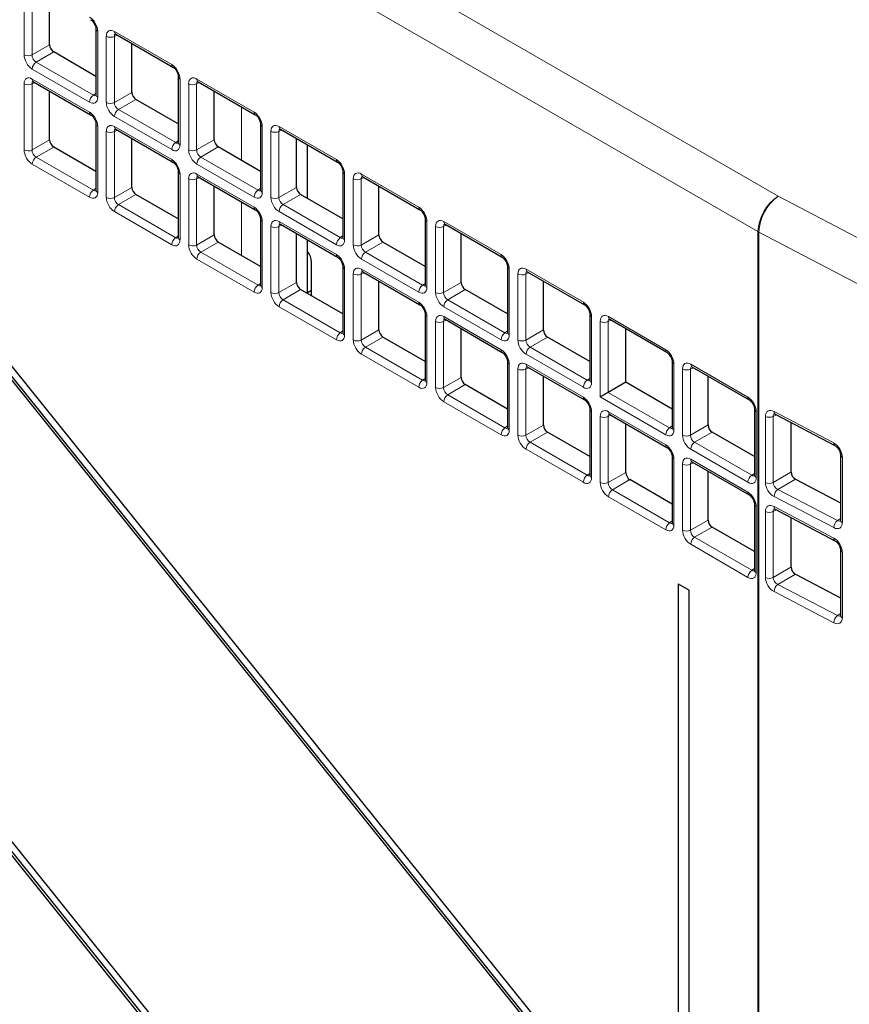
# Paper-space layout 'Blatt2' of a CAD drawing. Header units: millimetres. Extents: x 5 to 418, y 2 to 292.
# Tile 47 of 88: x 129 to 144, y 179 to 196. Entities that reach past the tile are written whole.
import ezdxf

# ---------------------------------------------------------------- set-up
doc = ezdxf.new("R2010")
doc.units = ezdxf.units.MM

psp = doc.layouts.new('Blatt2')

# ---------------------------------------------------------------- linework, layer by layer
at = {"color": 7, "linetype": 'Continuous', "lineweight": 18}
for p, q in [((108.217, 213.014), (142.413, 193.273)), ((142.066, 192.664), (107.87, 212.405)), ((129.457, 195.702), (129.457, 196.837)), ((129.595, 196.835), (129.595, 195.7)), ((130.723, 196.107), (130.723, 194.971)), ((131.059, 196.042), (131.009, 196.019)), ((131.013, 196.102), (131.996, 195.535)), ((129.595, 195.7), (129.896, 195.874)), ((130.871, 194.885), (130.871, 196.021)), ((131.009, 196.019), (131.009, 194.883)), ((129.967, 195.752), (129.665, 195.577)), ((129.665, 195.577), (130.648, 195.01)), ((130.581, 194.89), (129.598, 195.457)), ((129.457, 194.069), (129.457, 195.204)), ((129.645, 195.225), (129.595, 195.202)), ((129.595, 195.202), (129.595, 194.067)), ((129.598, 195.286), (130.581, 194.718)), ((132.137, 195.29), (132.137, 194.155)), ((132.286, 194.069), (132.286, 195.204)), ((132.473, 195.225), (132.423, 195.202)), ((132.423, 195.202), (132.423, 194.067)), ((132.427, 195.286), (133.41, 194.718)), ((130.648, 195.01), (130.693, 195.042)), ((131.009, 194.883), (131.311, 195.057)), ((131.381, 194.935), (131.08, 194.761)), ((131.08, 194.761), (132.063, 194.194)), ((133.196, 193.887), (133.196, 194.808)), ((131.996, 194.073), (131.013, 194.641)), ((130.723, 194.473), (130.723, 193.338)), ((130.871, 193.252), (130.871, 194.388)), ((131.059, 194.409), (131.009, 194.386)), ((131.009, 194.386), (131.009, 193.25)), ((131.013, 194.469), (131.996, 193.902)), ((133.551, 194.474), (133.551, 193.338)), ((133.7, 193.253), (133.7, 194.388)), ((133.887, 194.409), (133.837, 194.386)), ((133.837, 194.386), (133.837, 193.251)), ((133.841, 194.469), (134.824, 193.902)), ((129.595, 194.067), (129.896, 194.241)), ((132.063, 194.194), (132.108, 194.225)), ((132.423, 194.067), (132.725, 194.241)), ((129.967, 194.118), (129.665, 193.944)), ((132.795, 194.119), (132.494, 193.945)), ((129.665, 193.944), (130.648, 193.377)), ((132.494, 193.945), (133.477, 193.377)), ((130.581, 193.257), (129.598, 193.824)), ((133.41, 193.257), (132.427, 193.824)), ((132.137, 193.657), (132.137, 192.522)), ((132.286, 192.436), (132.286, 193.571)), ((132.473, 193.592), (132.423, 193.569)), ((132.423, 193.569), (132.423, 192.434)), ((132.427, 193.653), (133.41, 193.085)), ((134.965, 193.657), (134.965, 192.522)), ((135.114, 192.436), (135.114, 193.572)), ((135.302, 193.592), (135.252, 193.569)), ((135.252, 193.569), (135.252, 192.434)), ((135.255, 193.653), (136.238, 193.086)), ((130.648, 193.377), (130.693, 193.409)), ((131.009, 193.25), (131.311, 193.424)), ((133.477, 193.377), (133.522, 193.409)), ((133.837, 193.251), (134.139, 193.425)), ((131.381, 193.302), (131.08, 193.128)), ((133.196, 192.254), (133.196, 193.175)), ((134.21, 193.302), (133.908, 193.128)), ((142.413, 193.273), (149.13, 189.753)), ((131.996, 192.44), (131.013, 193.008)), ((131.08, 193.128), (132.063, 192.56)), ((134.824, 192.44), (133.841, 193.008)), ((133.908, 193.128), (134.891, 192.561)), ((133.551, 192.841), (133.551, 191.705)), ((133.841, 192.836), (134.824, 192.269)), ((136.38, 192.841), (136.38, 191.706)), ((136.669, 192.837), (137.653, 192.269)), ((133.7, 191.62), (133.7, 192.755)), ((133.887, 192.776), (133.837, 192.753)), ((133.837, 192.753), (133.837, 191.617)), ((136.528, 191.62), (136.528, 192.755)), ((136.716, 192.776), (136.666, 192.753)), ((136.666, 192.753), (136.666, 191.618)), ((142.066, 161.355), (142.066, 192.664)), ((132.063, 192.56), (132.108, 192.592)), ((132.423, 192.434), (132.725, 192.608)), ((134.891, 192.561), (134.936, 192.592)), ((135.252, 192.434), (135.553, 192.608)), ((148.8, 189.134), (142.083, 192.655)), ((142.083, 192.655), (142.083, 161.345)), ((132.795, 192.486), (132.494, 192.312)), ((135.624, 192.486), (135.322, 192.312)), ((133.41, 191.624), (132.427, 192.191)), ((132.494, 192.312), (133.477, 191.744)), ((136.238, 191.624), (135.255, 192.192)), ((135.322, 192.312), (136.305, 191.744)), ((134.965, 192.024), (134.965, 190.889)), ((135.255, 192.02), (136.238, 191.452)), ((137.794, 192.024), (137.794, 190.889)), ((138.084, 192.02), (139.067, 191.453)), ((135.114, 190.803), (135.114, 191.938)), ((135.302, 191.959), (135.252, 191.936)), ((135.252, 191.936), (135.252, 190.801)), ((137.942, 190.803), (137.942, 191.939)), ((138.13, 191.96), (138.08, 191.937)), ((138.08, 191.937), (138.08, 190.801)), ((133.477, 191.744), (133.522, 191.776)), ((133.837, 191.617), (134.139, 191.792)), ((134.21, 191.669), (133.908, 191.495)), ((136.305, 191.744), (136.35, 191.776)), ((136.666, 191.618), (136.967, 191.792)), ((137.038, 191.67), (136.736, 191.495)), ((133.908, 191.495), (134.891, 190.928)), ((136.736, 191.495), (137.72, 190.928)), ((134.824, 190.807), (133.841, 191.375)), ((137.653, 190.808), (136.669, 191.375)), ((136.38, 191.208), (136.38, 190.073)), ((136.716, 191.143), (136.666, 191.12)), ((136.669, 191.204), (137.653, 190.636)), ((139.208, 191.208), (139.208, 190.073)), ((139.544, 191.143), (139.494, 191.12)), ((139.498, 191.204), (140.481, 190.636)), ((135.252, 190.801), (135.553, 190.975)), ((136.528, 189.987), (136.528, 191.122)), ((136.666, 191.12), (136.666, 189.985)), ((138.08, 190.801), (138.382, 190.975)), ((139.357, 189.824), (139.357, 191.122)), ((139.494, 191.12), (139.494, 189.903)), ((134.891, 190.928), (134.936, 190.959)), ((135.624, 190.853), (135.322, 190.679)), ((137.72, 190.928), (137.764, 190.96)), ((138.452, 190.853), (138.151, 190.679)), ((135.322, 190.679), (136.305, 190.111)), ((138.151, 190.679), (139.134, 190.111)), ((136.238, 189.991), (135.255, 190.559)), ((139.067, 189.991), (138.084, 190.559)), ((137.794, 190.391), (137.794, 189.256)), ((137.942, 189.17), (137.942, 190.306)), ((138.13, 190.327), (138.08, 190.304)), ((138.08, 190.304), (138.08, 189.168)), ((138.084, 190.387), (139.067, 189.82)), ((140.622, 190.392), (140.622, 189.256)), ((140.771, 189.171), (140.771, 190.306)), ((140.958, 190.327), (140.908, 190.304)), ((140.908, 190.304), (140.908, 189.169)), ((140.912, 190.387), (141.895, 189.82)), ((136.305, 190.111), (136.35, 190.143)), ((136.666, 189.985), (136.967, 190.159)), ((139.134, 190.111), (139.179, 190.143)), ((137.038, 190.036), (136.736, 189.862)), ((136.736, 189.862), (137.72, 189.295)), ((140.481, 189.175), (139.357, 189.824)), ((139.494, 189.903), (140.548, 189.295)), ((137.653, 189.175), (136.669, 189.742)), ((139.208, 189.575), (139.208, 188.44)), ((139.357, 188.354), (139.357, 189.489)), ((139.544, 189.51), (139.494, 189.487)), ((139.494, 189.487), (139.494, 188.352)), ((139.498, 189.571), (140.481, 189.003)), ((142.036, 189.575), (142.036, 188.44)), ((142.194, 188.356), (142.194, 189.49)), ((142.386, 189.517), (142.328, 189.49)), ((142.328, 189.49), (142.328, 188.355)), ((142.342, 189.575), (143.368, 189.034)), ((137.72, 189.295), (137.764, 189.326)), ((138.08, 189.168), (138.382, 189.342)), ((140.548, 189.295), (140.593, 189.327)), ((140.908, 189.169), (141.21, 189.343)), ((138.452, 189.22), (138.151, 189.046)), ((141.281, 189.22), (140.979, 189.046)), ((138.151, 189.046), (139.134, 188.478)), ((140.979, 189.046), (141.962, 188.479)), ((139.067, 188.358), (138.084, 188.926)), ((141.895, 188.358), (140.912, 188.926)), ((143.516, 188.793), (143.516, 187.665)), ((140.622, 188.759), (140.622, 187.623)), ((140.771, 187.538), (140.771, 188.673)), ((140.958, 188.694), (140.908, 188.671)), ((140.908, 188.671), (140.908, 187.535)), ((140.912, 188.754), (141.895, 188.187)), ((139.134, 188.478), (139.179, 188.51)), ((139.494, 188.352), (139.796, 188.526)), ((141.962, 188.479), (142.007, 188.51)), ((142.328, 188.355), (142.634, 188.532)), ((139.866, 188.404), (139.565, 188.23)), ((142.709, 188.412), (142.406, 188.237)), ((140.481, 187.542), (139.498, 188.109)), ((139.565, 188.23), (140.548, 187.662)), ((143.368, 187.579), (142.342, 188.115)), ((142.406, 188.237), (143.432, 187.701)), ((142.036, 187.942), (142.036, 186.807)), ((142.342, 187.942), (143.368, 187.4)), ((142.194, 186.722), (142.194, 187.857)), ((142.386, 187.884), (142.328, 187.857)), ((142.328, 187.857), (142.328, 186.722)), ((140.548, 187.662), (140.593, 187.694)), ((140.908, 187.535), (141.21, 187.71)), ((141.281, 187.587), (140.979, 187.413)), ((143.432, 187.701), (143.483, 187.737)), ((141.895, 186.725), (140.912, 187.293)), ((140.979, 187.413), (141.962, 186.846)), ((143.516, 187.16), (143.516, 186.032)), ((141.962, 186.846), (142.007, 186.877)), ((142.328, 186.722), (142.634, 186.899)), ((142.709, 186.779), (142.406, 186.604)), ((142.406, 186.604), (143.432, 186.068)), ((143.368, 185.946), (142.342, 186.482)), ((143.432, 186.068), (143.483, 186.104))]:
    psp.add_line(p, q, dxfattribs=at)
at = {"color": 7, "linetype": 'Continuous', "lineweight": 25}
for p, q in [((112.605, 202.646), (140.138, 168.394)), ((112.64, 202.667), (140.163, 168.429)), ((140.23, 168.525), (112.697, 202.777)), ((129.896, 195.874), (129.896, 196.713)), ((130.693, 196.147), (130.693, 195.012)), ((131.033, 196.056), (132.016, 195.489)), ((131.311, 195.057), (131.311, 195.896)), ((140.23, 176.691), (124.944, 195.707)), ((130.693, 195.332), (129.967, 195.752)), ((124.852, 195.576), (140.138, 176.56)), ((124.887, 195.596), (140.163, 176.594)), ((129.619, 195.24), (130.602, 194.672)), ((132.108, 195.331), (132.108, 194.196)), ((132.447, 195.24), (133.431, 194.673)), ((129.896, 194.241), (129.896, 195.08)), ((132.725, 194.241), (132.725, 195.08)), ((132.108, 194.516), (131.381, 194.935)), ((130.693, 194.514), (130.693, 193.379)), ((131.033, 194.423), (132.016, 193.856)), ((133.522, 194.515), (133.522, 193.379)), ((133.862, 194.424), (134.845, 193.856)), ((131.311, 193.424), (131.311, 194.263)), ((134.139, 193.425), (134.139, 194.264)), ((130.693, 193.699), (129.967, 194.118)), ((133.522, 193.699), (132.795, 194.119)), ((134.328, 193.234), (134.328, 194.155)), ((132.108, 193.698), (132.108, 192.563)), ((134.936, 193.698), (134.936, 192.563)), ((132.447, 193.607), (133.431, 193.039)), ((135.276, 193.607), (136.259, 193.04)), ((132.725, 192.608), (132.725, 193.447)), ((135.553, 192.608), (135.553, 193.447)), ((132.108, 192.883), (131.381, 193.302)), ((134.936, 192.883), (134.21, 193.302)), ((133.522, 192.881), (133.522, 191.746)), ((136.35, 192.882), (136.35, 191.746)), ((133.862, 192.791), (134.845, 192.223)), ((136.69, 192.791), (137.673, 192.223)), ((134.139, 191.792), (134.139, 192.631)), ((134.328, 191.601), (134.328, 192.522)), ((136.967, 191.792), (136.967, 192.631)), ((133.522, 192.066), (132.795, 192.486)), ((136.35, 192.067), (135.624, 192.486)), ((134.398, 191.56), (134.398, 192.142)), ((134.936, 192.065), (134.936, 190.93)), ((137.764, 192.065), (137.764, 190.93)), ((135.276, 191.974), (136.259, 191.407)), ((135.553, 190.975), (135.553, 191.814)), ((138.104, 191.974), (139.087, 191.407)), ((138.382, 190.975), (138.382, 191.814)), ((134.936, 191.25), (134.21, 191.669)), ((134.398, 191.652), (134.328, 191.611)), ((137.764, 191.25), (137.038, 191.67)), ((136.35, 191.249), (136.35, 190.113)), ((136.69, 191.158), (137.673, 190.59)), ((139.179, 191.249), (139.179, 190.114)), ((139.519, 191.158), (140.502, 190.591)), ((136.967, 190.159), (136.967, 190.998)), ((139.796, 190.077), (139.796, 190.998)), ((136.35, 190.433), (135.624, 190.853)), ((139.179, 190.434), (138.452, 190.853)), ((137.764, 190.432), (137.764, 189.297)), ((138.104, 190.341), (139.087, 189.774)), ((140.593, 190.432), (140.593, 189.297)), ((140.933, 190.342), (141.916, 189.774)), ((138.382, 189.342), (138.382, 190.181)), ((141.21, 189.343), (141.21, 190.182)), ((137.764, 189.617), (137.038, 190.036)), ((139.796, 190.077), (139.494, 189.903)), ((140.593, 189.617), (139.796, 190.077)), ((139.179, 189.616), (139.179, 188.481)), ((142.007, 189.616), (142.007, 188.481)), ((139.519, 189.525), (140.502, 188.957)), ((142.363, 189.529), (143.389, 188.988)), ((139.796, 188.526), (139.796, 189.365)), ((142.634, 189.386), (142.634, 188.532)), ((139.179, 188.801), (138.452, 189.22)), ((142.007, 188.801), (141.281, 189.22)), ((140.593, 188.799), (140.593, 187.664)), ((143.483, 188.835), (143.483, 187.708)), ((140.933, 188.709), (141.916, 188.141)), ((141.21, 187.71), (141.21, 188.549)), ((140.593, 187.984), (139.866, 188.404)), ((142.709, 188.412), (143.483, 188.007)), ((142.007, 187.983), (142.007, 186.848)), ((142.363, 187.896), (143.389, 187.355)), ((142.007, 187.168), (141.281, 187.587)), ((142.634, 187.753), (142.634, 186.899)), ((143.483, 187.708), (143.483, 187.709)), ((143.483, 187.202), (143.483, 186.075)), ((142.709, 186.779), (143.483, 186.374)), ((140.697, 186.613), (140.884, 186.505)), ((140.697, 186.613), (140.697, 162.966)), ((140.884, 162.858), (140.884, 186.505)), ((143.483, 186.075), (143.483, 186.076))]:
    psp.add_line(p, q, dxfattribs=at)
at = {"color": 7, "linetype": 'Continuous', "lineweight": 18}
for centre, radius, start, end in [((130.743, 196.152), 0.0498, 186.2479, 246.0218), ((131.06, 196.096), 0.0482, 172.9554, 235.7325), ((130.942, 196.158), 0.155, 242.7384, 295.5295), ((129.528, 195.839), 0.155, 242.7384, 295.5295), ((129.753, 195.45), 0.155, 124.4666, 177.2658), ((132.044, 195.529), 0.0483, 172.9665, 235.6198), ((129.528, 195.342), 0.155, 242.7384, 295.5295), ((129.646, 195.28), 0.0482, 172.9554, 235.7325), ((132.157, 195.336), 0.0498, 186.2479, 246.0218), ((132.356, 195.342), 0.155, 242.7384, 295.5295), ((132.475, 195.28), 0.0482, 172.9554, 235.7325), ((130.736, 194.882), 0.155, 124.4666, 177.2658), ((130.743, 195.017), 0.0496, 185.2037, 246.1164), ((130.942, 195.023), 0.155, 242.7384, 295.5295), ((130.629, 194.712), 0.0483, 172.9665, 235.6198), ((131.167, 194.633), 0.155, 124.4666, 177.2658), ((133.458, 194.712), 0.0483, 172.9665, 235.6198), ((130.743, 194.519), 0.0498, 186.2479, 246.0218), ((130.942, 194.525), 0.155, 242.7384, 295.5295), ((131.06, 194.463), 0.0482, 172.9554, 235.7325), ((133.571, 194.519), 0.0498, 186.2479, 246.0218), ((133.771, 194.526), 0.155, 242.7384, 295.5295), ((133.889, 194.464), 0.0482, 172.9554, 235.7325), ((132.15, 194.066), 0.155, 124.4666, 177.2658), ((132.157, 194.2), 0.0496, 185.2037, 246.1164), ((129.528, 194.206), 0.155, 242.7384, 295.5295), ((132.356, 194.207), 0.155, 242.7384, 295.5295), ((129.753, 193.817), 0.155, 124.4666, 177.2658), ((132.044, 193.896), 0.0483, 172.9665, 235.6198), ((132.581, 193.817), 0.155, 124.4666, 177.2658), ((134.872, 193.896), 0.0483, 172.9665, 235.6198), ((132.157, 193.703), 0.0498, 186.2479, 246.0218), ((134.986, 193.703), 0.0498, 186.2479, 246.0218), ((132.356, 193.709), 0.155, 242.7384, 295.5295), ((132.475, 193.647), 0.0482, 172.9554, 235.7325), ((135.185, 193.709), 0.155, 242.7384, 295.5295), ((135.303, 193.647), 0.0482, 172.9554, 235.7325), ((130.736, 193.249), 0.155, 124.4666, 177.2658), ((130.743, 193.383), 0.0496, 185.2037, 246.1164), ((133.564, 193.25), 0.155, 124.4666, 177.2658), ((133.571, 193.384), 0.0496, 185.2037, 246.1164), ((130.942, 193.39), 0.155, 242.7384, 295.5295), ((133.771, 193.39), 0.155, 242.7384, 295.5295), ((142.835, 192.629), 0.77, 123.2297, 177.3477), ((142.886, 192.623), 0.804, 126.0462, 177.7287), ((131.167, 193), 0.155, 124.4666, 177.2658), ((133.458, 193.079), 0.0483, 172.9665, 235.6198), ((133.996, 193.001), 0.155, 124.4666, 177.2658), ((136.286, 193.08), 0.0483, 172.9665, 235.6198), ((133.571, 192.886), 0.0498, 186.2479, 246.0218), ((133.889, 192.83), 0.0482, 172.9554, 235.7325), ((136.4, 192.886), 0.0498, 186.2479, 246.0218), ((136.717, 192.831), 0.0482, 172.9554, 235.7325), ((133.771, 192.892), 0.155, 242.7384, 295.5295), ((136.599, 192.893), 0.155, 242.7384, 295.5295), ((142.31, 193.087), 0.488, 240.0161, 242.3113), ((132.15, 192.433), 0.155, 124.4666, 177.2658), ((132.157, 192.567), 0.0496, 185.2037, 246.1164), ((134.979, 192.433), 0.155, 124.4666, 177.2658), ((134.985, 192.567), 0.0496, 185.2037, 246.1164), ((132.356, 192.574), 0.155, 242.7384, 295.5295), ((135.185, 192.574), 0.155, 242.7384, 295.5295), ((132.581, 192.184), 0.155, 124.4666, 177.2658), ((134.872, 192.263), 0.0483, 172.9665, 235.6198), ((135.41, 192.184), 0.155, 124.4666, 177.2658), ((137.7, 192.263), 0.0483, 172.9665, 235.6198), ((134.986, 192.07), 0.0498, 186.2479, 246.0218), ((135.303, 192.014), 0.0482, 172.9554, 235.7325), ((137.814, 192.07), 0.0498, 186.2479, 246.0218), ((138.131, 192.014), 0.0482, 172.9554, 235.7325), ((135.185, 192.076), 0.155, 242.7384, 295.5295), ((138.013, 192.076), 0.155, 242.7384, 295.5295), ((133.564, 191.616), 0.155, 124.4666, 177.2658), ((133.571, 191.751), 0.0496, 185.2037, 246.1164), ((136.393, 191.617), 0.155, 124.4666, 177.2658), ((136.4, 191.751), 0.0496, 185.2037, 246.1164), ((133.771, 191.757), 0.155, 242.7384, 295.5295), ((133.996, 191.368), 0.155, 124.4666, 177.2658), ((136.599, 191.757), 0.155, 242.7384, 295.5295), ((136.824, 191.368), 0.155, 124.4666, 177.2658), ((136.286, 191.447), 0.0483, 172.9665, 235.6198), ((139.115, 191.447), 0.0483, 172.9665, 235.6198), ((136.4, 191.253), 0.0498, 186.2479, 246.0218), ((136.717, 191.198), 0.0482, 172.9554, 235.7325), ((139.228, 191.254), 0.0498, 186.2479, 246.0218), ((139.547, 191.199), 0.0496, 173.888, 234.7998), ((136.599, 191.26), 0.155, 242.7384, 295.5295), ((139.428, 191.26), 0.155, 242.7384, 295.5295), ((134.979, 190.8), 0.155, 124.4666, 177.2658), ((134.985, 190.934), 0.0496, 185.2037, 246.1164), ((135.185, 190.941), 0.155, 242.7384, 295.5295), ((137.807, 190.8), 0.155, 124.4666, 177.2658), ((137.814, 190.935), 0.0496, 185.2037, 246.1164), ((138.013, 190.941), 0.155, 242.7384, 295.5295), ((135.41, 190.551), 0.155, 124.4666, 177.2658), ((137.7, 190.63), 0.0483, 172.9665, 235.6198), ((138.238, 190.551), 0.155, 124.4666, 177.2658), ((140.529, 190.63), 0.0483, 172.9665, 235.6198), ((137.814, 190.437), 0.0498, 186.2479, 246.0218), ((138.013, 190.443), 0.155, 242.7384, 295.5295), ((138.131, 190.381), 0.0482, 172.9554, 235.7325), ((140.641, 190.436), 0.0483, 184.5092, 247.0257), ((140.842, 190.443), 0.155, 242.7384, 295.5295), ((140.96, 190.382), 0.0482, 172.9554, 235.7325), ((136.393, 189.984), 0.155, 124.4666, 177.2658), ((136.4, 190.118), 0.0496, 185.2037, 246.1164), ((136.599, 190.124), 0.155, 242.7384, 295.5295), ((139.221, 189.984), 0.155, 124.4666, 177.2658), ((139.228, 190.118), 0.0496, 185.2037, 246.1164), ((136.824, 189.735), 0.155, 124.4666, 177.2658), ((139.115, 189.814), 0.0483, 172.9665, 235.6198), ((141.943, 189.814), 0.0483, 172.9665, 235.6198), ((139.228, 189.621), 0.0498, 186.2479, 246.0218), ((142.055, 189.62), 0.0483, 184.5092, 247.0257), ((139.428, 189.627), 0.155, 242.7384, 295.5295), ((139.546, 189.565), 0.0482, 172.9554, 235.7325), ((142.261, 189.631), 0.156, 244.4359, 295.3984), ((142.389, 189.568), 0.0468, 171.8221, 236.6932), ((137.807, 189.167), 0.155, 124.4666, 177.2658), ((137.814, 189.301), 0.0496, 185.2037, 246.1164), ((140.636, 189.167), 0.155, 124.4666, 177.2658), ((140.641, 189.301), 0.0482, 184.2707, 247.0494), ((138.013, 189.308), 0.155, 242.7384, 295.5295), ((140.842, 189.308), 0.155, 242.7384, 295.5295), ((138.238, 188.918), 0.155, 124.4666, 177.2658), ((140.529, 188.997), 0.0483, 172.9665, 235.6198), ((141.067, 188.919), 0.155, 124.4666, 177.2658), ((143.415, 189.027), 0.0468, 171.8505, 236.4489), ((140.641, 188.803), 0.0483, 184.5092, 247.0257), ((143.533, 188.84), 0.0505, 186.2002, 249.737), ((140.842, 188.81), 0.155, 242.7384, 295.5295), ((140.96, 188.748), 0.0482, 172.9554, 235.7325), ((139.221, 188.351), 0.155, 124.4666, 177.2658), ((139.228, 188.485), 0.0496, 185.2037, 246.1164), ((142.05, 188.351), 0.155, 124.4666, 177.2658), ((142.055, 188.484), 0.0482, 184.2707, 247.0494), ((139.428, 188.492), 0.155, 242.7384, 295.5295), ((142.261, 188.496), 0.156, 244.4359, 295.3984), ((139.652, 188.102), 0.155, 124.4666, 177.2658), ((141.943, 188.181), 0.0483, 172.9665, 235.6198), ((142.504, 188.109), 0.161, 127.2578, 177.7305), ((142.055, 187.987), 0.0483, 184.5092, 247.0257), ((142.389, 187.935), 0.0468, 171.8221, 236.6932), ((142.261, 187.998), 0.156, 244.4359, 295.3984), ((140.636, 187.534), 0.155, 124.4666, 177.2658), ((140.641, 187.668), 0.0482, 184.2707, 247.0494), ((143.53, 187.573), 0.161, 127.2578, 177.7305), ((143.533, 187.712), 0.0502, 185.0458, 249.862), ((140.842, 187.675), 0.155, 242.7384, 295.5295), ((141.067, 187.286), 0.155, 124.4666, 177.2658), ((143.415, 187.394), 0.0468, 171.8505, 236.4489), ((143.533, 187.207), 0.0505, 186.2002, 249.737), ((142.05, 186.718), 0.155, 124.4666, 177.2658), ((142.055, 186.851), 0.0482, 184.2707, 247.0494), ((142.261, 186.863), 0.156, 244.4359, 295.3984), ((142.504, 186.476), 0.161, 127.2578, 177.7305), ((143.53, 185.94), 0.161, 127.2578, 177.7305), ((143.533, 186.079), 0.0502, 185.0458, 249.862)]:
    psp.add_arc(centre, radius, start, end, dxfattribs=at)
at = {"color": 7, "linetype": 'Continuous', "lineweight": 25}
psp.add_arc((134.088, 192.126), 0.311, 2.8599, 39.5515, dxfattribs=at)
at = {"color": 7, "linetype": 'Continuous', "lineweight": 18}
for centre, major_axis, ratio, start_param, end_param in [((130.581, 196.188), (-0.1, 0.173), 0.578965, 3.928442, 5.496499), ((131.013, 195.939), (-0.1, 0.174), 0.575802, 5.499237, 7.067295), ((131.084, 195.979), (-0.0581, 0.0827), 0.569649, 6.163641, 7.016731), ((129.599, 195.621), (-0.1, 0.173), 0.578965, 0.786849, 2.354907), ((129.669, 195.661), (-0.05, 0.0866), 0.642476, 0.786856, 2.354913), ((131.995, 195.371), (-0.1, 0.173), 0.578965, 3.928442, 5.496499), ((129.599, 195.122), (-0.1, 0.174), 0.575802, 5.499237, 7.067295), ((129.669, 195.163), (-0.0581, 0.0827), 0.569649, 6.163641, 7.016731), ((132.427, 195.122), (-0.1, 0.174), 0.575802, 5.499237, 7.067295), ((132.498, 195.163), (-0.0581, 0.0827), 0.569649, 6.163641, 7.016731), ((130.581, 195.053), (-0.1, 0.174), 0.575802, 2.357645, 3.925702), ((130.652, 195.094), (-0.0426, 0.0917), 0.56964, 2.408205, 3.2431), ((131.013, 194.804), (-0.1, 0.173), 0.578965, 0.786849, 2.354907), ((131.084, 194.845), (-0.05, 0.0866), 0.642476, 0.786856, 2.354913), ((130.581, 194.555), (-0.1, 0.173), 0.578965, 3.928442, 5.496499), ((133.409, 194.555), (-0.1, 0.173), 0.578965, 3.928442, 5.496499), ((131.013, 194.305), (-0.1, 0.174), 0.575802, 5.499237, 7.067295), ((131.084, 194.346), (-0.0581, 0.0827), 0.569649, 6.163641, 7.016731), ((133.841, 194.306), (-0.1, 0.174), 0.575802, 5.499237, 7.067295), ((133.912, 194.347), (-0.0581, 0.0827), 0.569649, 6.163641, 7.016731), ((132.066, 194.278), (-0.0426, 0.0917), 0.56964, 2.408205, 3.2431), ((129.599, 193.987), (-0.1, 0.173), 0.578965, 0.786849, 2.354907), ((129.669, 194.028), (-0.05, 0.0866), 0.642476, 0.786856, 2.354913), ((131.995, 194.237), (-0.1, 0.174), 0.575802, 2.357645, 3.925702), ((132.427, 193.988), (-0.1, 0.173), 0.578965, 0.786849, 2.354907), ((132.498, 194.029), (-0.05, 0.0866), 0.642476, 0.786856, 2.354913), ((131.995, 193.738), (-0.1, 0.173), 0.578965, 3.928442, 5.496499), ((134.824, 193.739), (-0.1, 0.173), 0.578965, 3.928442, 5.496499), ((132.427, 193.489), (-0.1, 0.174), 0.575802, 5.499237, 7.067295), ((135.256, 193.489), (-0.1, 0.174), 0.575802, 5.499237, 7.067295), ((132.498, 193.53), (-0.0581, 0.0827), 0.569649, 6.163641, 7.016731), ((135.326, 193.53), (-0.0581, 0.0827), 0.569649, 6.163641, 7.016731), ((130.581, 193.42), (-0.1, 0.174), 0.575802, 2.357645, 3.925702), ((130.652, 193.461), (-0.0426, 0.0917), 0.56964, 2.408205, 3.2431), ((133.409, 193.421), (-0.1, 0.174), 0.575802, 2.357645, 3.925702), ((133.48, 193.461), (-0.0426, 0.0917), 0.56964, 2.408205, 3.2431), ((131.013, 193.171), (-0.1, 0.173), 0.578965, 0.786849, 2.354907), ((131.084, 193.212), (-0.05, 0.0866), 0.642476, 0.786856, 2.354913), ((133.841, 193.171), (-0.1, 0.173), 0.578965, 0.786849, 2.354907), ((133.912, 193.212), (-0.05, 0.0866), 0.642476, 0.786856, 2.354913), ((133.409, 192.922), (-0.1, 0.173), 0.578965, 3.928442, 5.496499), ((136.238, 192.922), (-0.1, 0.173), 0.578965, 3.928442, 5.496499), ((133.841, 192.673), (-0.1, 0.174), 0.575802, 5.499237, 7.067295), ((136.67, 192.673), (-0.1, 0.174), 0.575802, 5.499237, 7.067295), ((133.912, 192.713), (-0.0581, 0.0827), 0.569649, 6.163641, 7.016731), ((136.741, 192.714), (-0.0581, 0.0827), 0.569649, 6.163641, 7.016731), ((131.995, 192.604), (-0.1, 0.174), 0.575802, 2.357645, 3.925702), ((132.066, 192.645), (-0.0426, 0.0917), 0.56964, 2.408205, 3.2431), ((134.824, 192.604), (-0.1, 0.174), 0.575802, 2.357645, 3.925702), ((134.894, 192.645), (-0.0426, 0.0917), 0.56964, 2.408205, 3.2431), ((132.427, 192.355), (-0.1, 0.173), 0.578965, 0.786849, 2.354907), ((132.498, 192.395), (-0.05, 0.0866), 0.642476, 0.786856, 2.354913), ((135.256, 192.355), (-0.1, 0.173), 0.578965, 0.786849, 2.354907), ((135.326, 192.396), (-0.05, 0.0866), 0.642476, 0.786856, 2.354913), ((134.824, 192.106), (-0.1, 0.173), 0.578965, 3.928442, 5.496499), ((137.652, 192.106), (-0.1, 0.173), 0.578965, 3.928442, 5.496499), ((135.256, 191.856), (-0.1, 0.174), 0.575802, 5.499237, 7.067295), ((135.326, 191.897), (-0.0581, 0.0827), 0.569649, 6.163641, 7.016731), ((138.084, 191.856), (-0.1, 0.174), 0.575802, 5.499237, 7.067295), ((138.155, 191.897), (-0.0581, 0.0827), 0.569649, 6.163641, 7.016731), ((133.409, 191.788), (-0.1, 0.174), 0.575802, 2.357645, 3.925702), ((133.48, 191.828), (-0.0426, 0.0917), 0.56964, 2.408205, 3.2431), ((136.238, 191.788), (-0.1, 0.174), 0.575802, 2.357645, 3.925702), ((136.309, 191.829), (-0.0426, 0.0917), 0.56964, 2.408205, 3.2431), ((133.841, 191.538), (-0.1, 0.173), 0.578965, 0.786849, 2.354907), ((133.912, 191.579), (-0.05, 0.0866), 0.642476, 0.786856, 2.354913), ((136.67, 191.539), (-0.1, 0.173), 0.578965, 0.786849, 2.354907), ((136.741, 191.579), (-0.05, 0.0866), 0.642476, 0.786856, 2.354913), ((136.238, 191.289), (-0.1, 0.173), 0.578965, 3.928442, 5.496499), ((139.066, 191.289), (-0.1, 0.173), 0.578965, 3.928442, 5.496499), ((136.67, 191.04), (-0.1, 0.174), 0.575802, 5.499237, 7.067295), ((136.741, 191.081), (-0.0581, 0.0827), 0.569649, 6.163641, 7.016731), ((139.498, 191.04), (-0.1, 0.174), 0.575802, 5.499237, 7.067295), ((139.569, 191.081), (-0.0581, 0.0827), 0.569649, 6.163641, 7.016731), ((134.824, 190.971), (-0.1, 0.174), 0.575802, 2.357645, 3.925702), ((134.894, 191.012), (-0.0426, 0.0917), 0.56964, 2.408205, 3.2431), ((135.256, 190.722), (-0.1, 0.173), 0.578965, 0.786849, 2.354907), ((135.326, 190.763), (-0.05, 0.0866), 0.642476, 0.786856, 2.354913), ((137.652, 190.971), (-0.1, 0.174), 0.575802, 2.357645, 3.925702), ((137.723, 191.012), (-0.0426, 0.0917), 0.56964, 2.408205, 3.2431), ((138.084, 190.722), (-0.1, 0.173), 0.578965, 0.786849, 2.354907), ((138.155, 190.763), (-0.05, 0.0866), 0.642476, 0.786856, 2.354913), ((137.652, 190.473), (-0.1, 0.173), 0.578965, 3.928442, 5.496499), ((140.481, 190.473), (-0.1, 0.173), 0.578965, 3.928442, 5.496499), ((138.084, 190.223), (-0.1, 0.174), 0.575802, 5.499237, 7.067295), ((138.155, 190.264), (-0.0581, 0.0827), 0.569649, 6.163641, 7.016731), ((140.912, 190.224), (-0.1, 0.174), 0.575802, 5.499237, 7.067295), ((140.983, 190.264), (-0.0581, 0.0827), 0.569649, 6.163641, 7.016731), ((136.238, 190.155), (-0.1, 0.174), 0.575802, 2.357645, 3.925702), ((136.309, 190.196), (-0.0426, 0.0917), 0.56964, 2.408205, 3.2431), ((136.67, 189.905), (-0.1, 0.173), 0.578965, 0.786849, 2.354907), ((136.741, 189.946), (-0.05, 0.0866), 0.642476, 0.786856, 2.354913), ((139.066, 190.155), (-0.1, 0.174), 0.575802, 2.357645, 3.925702), ((139.137, 190.196), (-0.0426, 0.0917), 0.56964, 2.408205, 3.2431), ((139.066, 189.656), (-0.1, 0.173), 0.578965, 3.928442, 5.496499), ((141.895, 189.657), (-0.1, 0.173), 0.578965, 3.928442, 5.496499), ((139.498, 189.407), (-0.1, 0.174), 0.575802, 5.499237, 7.067295), ((142.343, 189.411), (-0.108, 0.17), 0.600804, 5.469627, 7.037684), ((139.569, 189.448), (-0.0581, 0.0827), 0.569649, 6.163641, 7.016731), ((142.41, 189.454), (-0.0668, 0.0777), 0.609972, 6.100096, 6.947817), ((137.723, 189.379), (-0.0426, 0.0917), 0.56964, 2.408205, 3.2431), ((140.551, 189.379), (-0.0426, 0.0917), 0.56964, 2.408205, 3.2431), ((137.652, 189.338), (-0.1, 0.174), 0.575802, 2.357645, 3.925702), ((138.084, 189.089), (-0.1, 0.173), 0.578965, 0.786849, 2.354907), ((138.155, 189.13), (-0.05, 0.0866), 0.642476, 0.786856, 2.354913), ((140.481, 189.339), (-0.1, 0.174), 0.575802, 2.357645, 3.925702), ((140.912, 189.089), (-0.1, 0.173), 0.578965, 0.786849, 2.354907), ((140.983, 189.13), (-0.05, 0.0866), 0.642476, 0.786856, 2.354913), ((140.481, 188.84), (-0.1, 0.173), 0.578965, 3.928442, 5.496499), ((143.368, 188.87), (-0.107, 0.169), 0.604261, 3.90382, 5.471878), ((140.912, 188.591), (-0.1, 0.174), 0.575802, 5.499237, 7.067295), ((140.983, 188.631), (-0.0581, 0.0827), 0.569649, 6.163641, 7.016731), ((139.066, 188.522), (-0.1, 0.174), 0.575802, 2.357645, 3.925702), ((139.137, 188.563), (-0.0426, 0.0917), 0.56964, 2.408205, 3.2431), ((141.895, 188.522), (-0.1, 0.174), 0.575802, 2.357645, 3.925702), ((141.965, 188.563), (-0.0426, 0.0917), 0.56964, 2.408205, 3.2431), ((139.498, 188.273), (-0.1, 0.173), 0.578965, 0.786849, 2.354907), ((139.569, 188.313), (-0.05, 0.0866), 0.642476, 0.786856, 2.354913), ((142.343, 188.278), (-0.108, 0.169), 0.607109, 0.759085, 2.327142), ((142.41, 188.321), (-0.0596, 0.0807), 0.695846, 0.708668, 2.276725), ((141.895, 188.023), (-0.1, 0.173), 0.578965, 3.928442, 5.496499), ((142.343, 187.778), (-0.108, 0.17), 0.600804, 5.469627, 7.037684), ((142.41, 187.821), (-0.0668, 0.0777), 0.609972, 6.100096, 6.947817), ((140.481, 187.706), (-0.1, 0.174), 0.575802, 2.357645, 3.925702), ((140.551, 187.746), (-0.0426, 0.0917), 0.56964, 2.408205, 3.2431), ((143.368, 187.743), (-0.107, 0.169), 0.603946, 2.335528, 3.903585), ((143.435, 187.786), (-0.0489, 0.0876), 0.62979, 2.37168, 3.211162), ((140.912, 187.456), (-0.1, 0.173), 0.578965, 0.786849, 2.354907), ((140.983, 187.497), (-0.05, 0.0866), 0.642476, 0.786856, 2.354913), ((143.368, 187.237), (-0.107, 0.169), 0.604261, 3.90382, 5.471878), ((141.895, 186.889), (-0.1, 0.174), 0.575802, 2.357645, 3.925702), ((141.965, 186.93), (-0.0426, 0.0917), 0.56964, 2.408205, 3.2431), ((142.343, 186.645), (-0.108, 0.169), 0.607109, 0.759085, 2.327142), ((142.41, 186.688), (-0.0596, 0.0807), 0.695846, 0.708668, 2.276725), ((143.435, 186.153), (-0.0489, 0.0876), 0.62979, 2.37168, 3.211162), ((143.368, 186.11), (-0.107, 0.169), 0.603946, 2.335528, 3.903585)]:
    psp.add_ellipse(centre, major_axis=major_axis, ratio=ratio, start_param=start_param, end_param=end_param, dxfattribs=at)
at = {"color": 7, "linetype": 'Continuous', "lineweight": 25}
for centre, major_axis, ratio, start_param, end_param in [((129.967, 195.833), (-0.05, 0.0866), 0.578965, 0.786849, 2.354907), ((131.381, 195.017), (-0.05, 0.0866), 0.578965, 0.786849, 2.354907), ((129.967, 194.2), (-0.05, 0.0866), 0.578965, 0.786849, 2.354907), ((132.796, 194.2), (-0.05, 0.0866), 0.578965, 0.786849, 2.354907), ((131.381, 193.384), (-0.05, 0.0866), 0.578965, 0.786849, 2.354907), ((134.21, 193.384), (-0.05, 0.0866), 0.578965, 0.786849, 2.354907), ((132.796, 192.567), (-0.05, 0.0866), 0.578965, 0.786849, 2.354907), ((135.624, 192.568), (-0.05, 0.0866), 0.578965, 0.786849, 2.354907), ((134.21, 191.751), (-0.05, 0.0866), 0.578965, 0.786849, 2.354907), ((137.038, 191.751), (-0.05, 0.0866), 0.578965, 0.786849, 2.354907), ((135.624, 190.935), (-0.05, 0.0866), 0.578965, 0.786849, 2.354907), ((138.452, 190.935), (-0.05, 0.0866), 0.578965, 0.786849, 2.354907), ((137.038, 190.118), (-0.05, 0.0866), 0.578965, 0.786849, 2.354907), ((139.427, 189.865), (0.1, 0.0577), 0.00007, 0.837717, 2.356154), ((138.452, 189.302), (-0.05, 0.0866), 0.578965, 0.786849, 2.354907), ((141.281, 189.302), (-0.05, 0.0866), 0.578965, 0.786849, 2.354907), ((139.867, 188.485), (-0.05, 0.0866), 0.578965, 0.786849, 2.354907), ((142.709, 188.494), (-0.0539, 0.0843), 0.607109, 0.759085, 2.327142), ((141.281, 187.669), (-0.05, 0.0866), 0.578965, 0.786849, 2.354907), ((142.709, 186.86), (-0.0539, 0.0843), 0.607109, 0.759085, 2.327142)]:
    psp.add_ellipse(centre, major_axis=major_axis, ratio=ratio, start_param=start_param, end_param=end_param, dxfattribs=at)
for points, knots in [([(130.602, 196.305), (130.608, 196.301), (130.621, 196.293), (130.644, 196.269), (130.666, 196.237), (130.684, 196.2), (130.692, 196.168), (130.693, 196.153), (130.693, 196.147)], [0, 0, 0, 0, 0.155419, 0.319081, 0.497627, 0.684711, 0.870071, 1, 1, 1, 1]), ([(131.02, 196.062), (131.021, 196.062), (131.021, 196.062), (131.029, 196.058), (131.033, 196.056)], [0, 0, 0, 0, 0.511658, 1, 1, 1, 1]), ([(132.016, 195.489), (132.023, 195.485), (132.035, 195.477), (132.059, 195.453), (132.081, 195.421), (132.098, 195.384), (132.107, 195.351), (132.107, 195.337), (132.108, 195.331)], [0, 0, 0, 0, 0.155419, 0.319081, 0.497627, 0.684711, 0.870071, 1, 1, 1, 1]), ([(129.606, 195.245), (129.606, 195.246), (129.607, 195.246), (129.615, 195.242), (129.619, 195.24)], [0, 0, 0, 0, 0.511658, 1, 1, 1, 1]), ([(132.435, 195.246), (132.435, 195.246), (132.435, 195.246), (132.443, 195.242), (132.447, 195.24)], [0, 0, 0, 0, 0.511658, 1, 1, 1, 1]), ([(130.693, 195.012), (130.693, 195.007), (130.692, 194.998), (130.692, 194.998), (130.692, 194.998)], [0, 0, 0, 0, 0.588163, 1, 1, 1, 1]), ([(130.602, 194.672), (130.608, 194.668), (130.621, 194.66), (130.644, 194.636), (130.666, 194.604), (130.684, 194.567), (130.692, 194.535), (130.693, 194.52), (130.693, 194.514)], [0, 0, 0, 0, 0.155419, 0.319081, 0.497627, 0.684711, 0.870071, 1, 1, 1, 1]), ([(133.431, 194.673), (133.437, 194.669), (133.449, 194.66), (133.473, 194.636), (133.495, 194.604), (133.512, 194.568), (133.521, 194.535), (133.522, 194.521), (133.522, 194.515)], [0, 0, 0, 0, 0.155419, 0.319081, 0.497627, 0.684711, 0.870071, 1, 1, 1, 1]), ([(131.02, 194.429), (131.021, 194.429), (131.021, 194.429), (131.029, 194.425), (131.033, 194.423)], [0, 0, 0, 0, 0.511658, 1, 1, 1, 1]), ([(133.849, 194.429), (133.849, 194.429), (133.849, 194.43), (133.858, 194.426), (133.862, 194.424)], [0, 0, 0, 0, 0.511658, 1, 1, 1, 1]), ([(132.108, 194.196), (132.107, 194.19), (132.106, 194.181), (132.106, 194.182), (132.106, 194.182)], [0, 0, 0, 0, 0.588163, 1, 1, 1, 1]), ([(132.016, 193.856), (132.023, 193.852), (132.035, 193.844), (132.059, 193.819), (132.081, 193.788), (132.098, 193.751), (132.107, 193.718), (132.107, 193.704), (132.108, 193.698)], [0, 0, 0, 0, 0.155419, 0.319081, 0.497627, 0.684711, 0.870071, 1, 1, 1, 1]), ([(134.845, 193.856), (134.851, 193.852), (134.864, 193.844), (134.887, 193.82), (134.909, 193.788), (134.926, 193.751), (134.935, 193.719), (134.936, 193.704), (134.936, 193.698)], [0, 0, 0, 0, 0.1554189, 0.3190808, 0.497627, 0.6847112, 0.8700708, 1, 1, 1, 1]), ([(132.435, 193.613), (132.435, 193.613), (132.435, 193.613), (132.443, 193.609), (132.447, 193.607)], [0, 0, 0, 0, 0.511658, 1, 1, 1, 1]), ([(135.263, 193.613), (135.263, 193.613), (135.264, 193.613), (135.272, 193.609), (135.276, 193.607)], [0, 0, 0, 0, 0.511658, 1, 1, 1, 1]), ([(130.693, 193.379), (130.693, 193.374), (130.692, 193.365), (130.692, 193.365), (130.692, 193.365)], [0, 0, 0, 0, 0.588163, 1, 1, 1, 1]), ([(133.522, 193.379), (133.521, 193.374), (133.521, 193.365), (133.52, 193.365), (133.52, 193.366)], [0, 0, 0, 0, 0.588163, 1, 1, 1, 1]), ([(133.431, 193.039), (133.437, 193.035), (133.449, 193.027), (133.473, 193.003), (133.495, 192.971), (133.512, 192.935), (133.521, 192.902), (133.522, 192.887), (133.522, 192.881)], [0, 0, 0, 0, 0.155419, 0.319081, 0.497627, 0.684711, 0.870071, 1, 1, 1, 1]), ([(136.259, 193.04), (136.265, 193.036), (136.278, 193.027), (136.301, 193.003), (136.323, 192.971), (136.341, 192.935), (136.349, 192.902), (136.35, 192.888), (136.35, 192.882)], [0, 0, 0, 0, 0.155419, 0.319081, 0.497627, 0.684711, 0.870071, 1, 1, 1, 1]), ([(133.849, 192.796), (133.849, 192.796), (133.849, 192.797), (133.858, 192.793), (133.862, 192.791)], [0, 0, 0, 0, 0.511658, 1, 1, 1, 1]), ([(136.677, 192.797), (136.677, 192.797), (136.678, 192.797), (136.686, 192.793), (136.69, 192.791)], [0, 0, 0, 0, 0.511658, 1, 1, 1, 1]), ([(132.108, 192.563), (132.107, 192.557), (132.106, 192.548), (132.106, 192.549), (132.106, 192.549)], [0, 0, 0, 0, 0.588163, 1, 1, 1, 1]), ([(134.936, 192.563), (134.936, 192.558), (134.935, 192.549), (134.935, 192.549), (134.935, 192.549)], [0, 0, 0, 0, 0.588163, 1, 1, 1, 1]), ([(134.845, 192.223), (134.851, 192.219), (134.864, 192.211), (134.887, 192.187), (134.909, 192.155), (134.926, 192.118), (134.935, 192.086), (134.936, 192.071), (134.936, 192.065)], [0, 0, 0, 0, 0.1554189, 0.3190808, 0.497627, 0.6847112, 0.8700708, 1, 1, 1, 1]), ([(137.673, 192.223), (137.679, 192.219), (137.692, 192.211), (137.715, 192.187), (137.738, 192.155), (137.755, 192.118), (137.763, 192.086), (137.764, 192.071), (137.764, 192.065)], [0, 0, 0, 0, 0.155419, 0.319081, 0.497627, 0.684711, 0.870071, 1, 1, 1, 1]), ([(135.263, 191.98), (135.263, 191.98), (135.264, 191.98), (135.272, 191.976), (135.276, 191.974)], [0, 0, 0, 0, 0.511658, 1, 1, 1, 1]), ([(138.092, 191.98), (138.092, 191.98), (138.092, 191.98), (138.1, 191.976), (138.104, 191.974)], [0, 0, 0, 0, 0.511658, 1, 1, 1, 1]), ([(133.522, 191.746), (133.521, 191.741), (133.521, 191.732), (133.52, 191.732), (133.52, 191.732)], [0, 0, 0, 0, 0.588163, 1, 1, 1, 1]), ([(136.35, 191.746), (136.35, 191.741), (136.349, 191.732), (136.349, 191.733), (136.349, 191.733)], [0, 0, 0, 0, 0.588163, 1, 1, 1, 1]), ([(136.259, 191.407), (136.265, 191.403), (136.278, 191.394), (136.301, 191.37), (136.323, 191.338), (136.341, 191.302), (136.349, 191.269), (136.35, 191.255), (136.35, 191.249)], [0, 0, 0, 0, 0.155419, 0.319081, 0.497627, 0.684711, 0.870071, 1, 1, 1, 1]), ([(139.087, 191.407), (139.094, 191.403), (139.106, 191.395), (139.13, 191.371), (139.152, 191.339), (139.169, 191.302), (139.178, 191.269), (139.178, 191.255), (139.179, 191.249)], [0, 0, 0, 0, 0.1554189, 0.3190808, 0.497627, 0.6847112, 0.8700708, 1, 1, 1, 1]), ([(136.677, 191.163), (136.677, 191.164), (136.678, 191.164), (136.686, 191.16), (136.69, 191.158)], [0, 0, 0, 0, 0.511658, 1, 1, 1, 1]), ([(139.506, 191.164), (139.506, 191.164), (139.506, 191.164), (139.515, 191.16), (139.519, 191.158)], [0, 0, 0, 0, 0.511658, 1, 1, 1, 1]), ([(134.936, 190.93), (134.936, 190.924), (134.935, 190.915), (134.935, 190.916), (134.935, 190.916)], [0, 0, 0, 0, 0.588163, 1, 1, 1, 1]), ([(137.764, 190.93), (137.764, 190.925), (137.763, 190.916), (137.763, 190.916), (137.763, 190.916)], [0, 0, 0, 0, 0.588163, 1, 1, 1, 1]), ([(137.673, 190.59), (137.679, 190.586), (137.692, 190.578), (137.715, 190.554), (137.738, 190.522), (137.755, 190.485), (137.763, 190.453), (137.764, 190.438), (137.764, 190.432)], [0, 0, 0, 0, 0.155419, 0.319081, 0.497627, 0.684711, 0.870071, 1, 1, 1, 1]), ([(140.502, 190.591), (140.508, 190.586), (140.52, 190.578), (140.544, 190.554), (140.566, 190.522), (140.583, 190.486), (140.592, 190.453), (140.593, 190.438), (140.593, 190.432)], [0, 0, 0, 0, 0.155419, 0.319081, 0.497627, 0.684711, 0.870071, 1, 1, 1, 1]), ([(138.092, 190.347), (138.092, 190.347), (138.092, 190.347), (138.1, 190.343), (138.104, 190.341)], [0, 0, 0, 0, 0.511658, 1, 1, 1, 1]), ([(140.92, 190.347), (140.92, 190.347), (140.921, 190.348), (140.929, 190.344), (140.933, 190.342)], [0, 0, 0, 0, 0.511658, 1, 1, 1, 1]), ([(136.35, 190.113), (136.35, 190.108), (136.349, 190.099), (136.349, 190.099), (136.349, 190.1)], [0, 0, 0, 0, 0.588163, 1, 1, 1, 1]), ([(139.179, 190.114), (139.178, 190.108), (139.177, 190.099), (139.177, 190.1), (139.177, 190.1)], [0, 0, 0, 0, 0.588163, 1, 1, 1, 1]), ([(139.087, 189.774), (139.094, 189.77), (139.106, 189.762), (139.13, 189.737), (139.152, 189.706), (139.169, 189.669), (139.178, 189.636), (139.178, 189.622), (139.179, 189.616)], [0, 0, 0, 0, 0.1554189, 0.3190808, 0.497627, 0.6847112, 0.8700708, 1, 1, 1, 1]), ([(141.916, 189.774), (141.922, 189.77), (141.935, 189.762), (141.958, 189.738), (141.98, 189.706), (141.997, 189.669), (142.006, 189.637), (142.007, 189.622), (142.007, 189.616)], [0, 0, 0, 0, 0.155419, 0.319081, 0.497627, 0.684711, 0.870071, 1, 1, 1, 1]), ([(139.506, 189.531), (139.506, 189.531), (139.506, 189.531), (139.515, 189.527), (139.519, 189.525)], [0, 0, 0, 0, 0.511658, 1, 1, 1, 1]), ([(142.346, 189.536), (142.346, 189.536), (142.344, 189.535), (142.35, 189.536), (142.359, 189.531), (142.363, 189.529)], [0, 0, 0, 0, 0.042196, 0.622006, 1, 1, 1, 1]), ([(137.764, 189.297), (137.764, 189.292), (137.763, 189.283), (137.763, 189.283), (137.763, 189.283)], [0, 0, 0, 0, 0.588163, 1, 1, 1, 1]), ([(140.593, 189.297), (140.592, 189.292), (140.592, 189.283), (140.592, 189.283), (140.592, 189.283)], [0, 0, 0, 0, 0.588163, 1, 1, 1, 1]), ([(140.502, 188.957), (140.508, 188.953), (140.52, 188.945), (140.544, 188.921), (140.566, 188.889), (140.583, 188.852), (140.592, 188.82), (140.593, 188.805), (140.593, 188.799)], [0, 0, 0, 0, 0.155419, 0.319081, 0.497627, 0.684711, 0.870071, 1, 1, 1, 1]), ([(143.389, 188.988), (143.395, 188.984), (143.409, 188.976), (143.433, 188.952), (143.456, 188.921), (143.474, 188.885), (143.482, 188.854), (143.483, 188.841), (143.483, 188.835)], [0, 0, 0, 0, 0.157571, 0.324056, 0.503999, 0.691177, 0.875707, 1, 1, 1, 1]), ([(140.92, 188.714), (140.92, 188.714), (140.921, 188.715), (140.929, 188.711), (140.933, 188.709)], [0, 0, 0, 0, 0.511658, 1, 1, 1, 1]), ([(139.179, 188.481), (139.178, 188.475), (139.177, 188.466), (139.177, 188.467), (139.177, 188.467)], [0, 0, 0, 0, 0.588163, 1, 1, 1, 1]), ([(142.007, 188.481), (142.007, 188.476), (142.006, 188.466), (142.006, 188.467), (142.006, 188.467)], [0, 0, 0, 0, 0.588163, 1, 1, 1, 1]), ([(141.916, 188.141), (141.922, 188.137), (141.935, 188.129), (141.958, 188.105), (141.98, 188.073), (141.997, 188.036), (142.006, 188.004), (142.007, 187.989), (142.007, 187.983)], [0, 0, 0, 0, 0.155419, 0.319081, 0.497627, 0.684711, 0.870071, 1, 1, 1, 1]), ([(142.346, 187.903), (142.346, 187.903), (142.344, 187.902), (142.35, 187.903), (142.359, 187.898), (142.363, 187.896)], [0, 0, 0, 0, 0.042196, 0.622006, 1, 1, 1, 1]), ([(140.593, 187.664), (140.592, 187.659), (140.592, 187.65), (140.592, 187.65), (140.592, 187.65)], [0, 0, 0, 0, 0.588163, 1, 1, 1, 1]), ([(143.483, 187.708), (143.483, 187.703), (143.482, 187.694), (143.482, 187.695), (143.482, 187.695)], [0, 0, 0, 0, 0.6010352, 1, 1, 1, 1]), ([(143.389, 187.355), (143.395, 187.351), (143.409, 187.343), (143.433, 187.319), (143.456, 187.287), (143.474, 187.252), (143.482, 187.221), (143.483, 187.208), (143.483, 187.202)], [0, 0, 0, 0, 0.157571, 0.324056, 0.503999, 0.691177, 0.875707, 1, 1, 1, 1]), ([(142.007, 186.848), (142.007, 186.842), (142.006, 186.833), (142.006, 186.834), (142.006, 186.834)], [0, 0, 0, 0, 0.588163, 1, 1, 1, 1]), ([(143.483, 186.075), (143.483, 186.07), (143.482, 186.061), (143.482, 186.062), (143.482, 186.062)], [0, 0, 0, 0, 0.601035, 1, 1, 1, 1])]:
    psp.add_open_spline(points, degree=3, knots=knots, dxfattribs=at)

doc.saveas('drawing.dxf')
